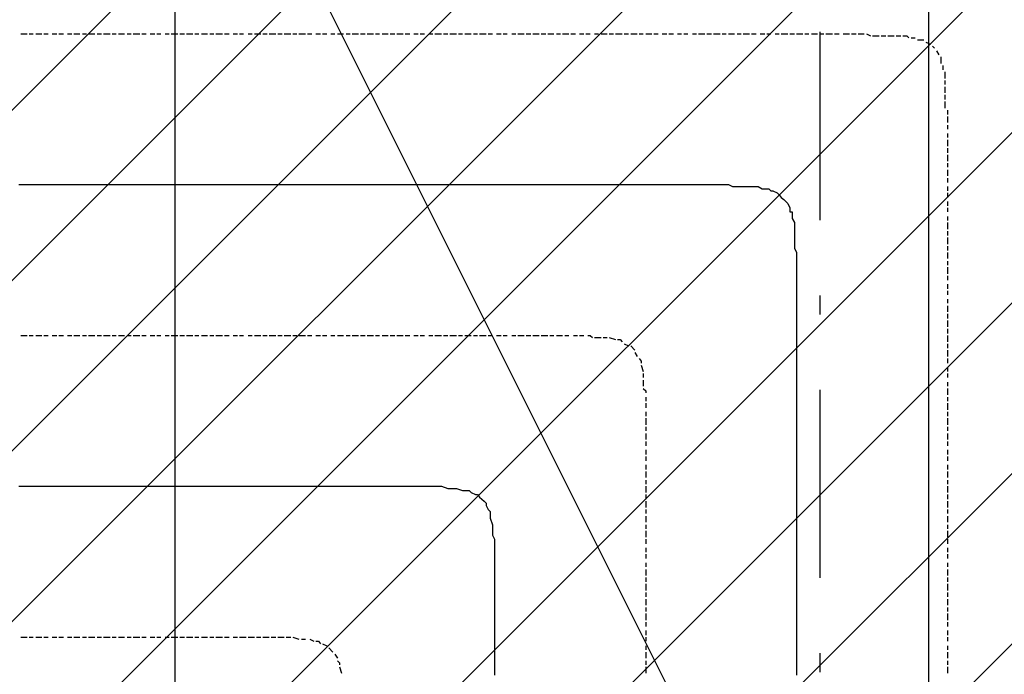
# Model space of a CAD drawing. Extents: x 997 to 109698, y 921 to 94021.
# Tile 227 of 256: x 33099 to 35060, y 19987 to 21291. Entities that reach past the tile are written whole.
import ezdxf

# ---------------------------------------------------------------- set-up
doc = ezdxf.new("R2010")
doc.units = 0
doc.header["$MEASUREMENT"] = 0
for name, color, linetype in [('12', 7, 'CONTINUOUS'), ('28', 7, 'CONTINUOUS'), ('39', 7, 'CONTINUOUS')]:
    doc.layers.add(name, color=color, linetype=linetype)

msp = doc.modelspace()

# ---------------------------------------------------------------- linework, layer by layer
at = {"layer": '12', "color": 5}
for p, q in [((33100.601607, 21262.953237), (33113.601607, 21262.953237)), ((33117.601607, 21262.953237), (33125.601607, 21262.953237)), ((33130.601607, 21262.953237), (33142.601607, 21262.953237)), ((33146.601607, 21262.953237), (33155.601607, 21262.953237)), ((33163.601607, 21262.953237), (33172.601607, 21262.953237)), ((33176.601607, 21262.953237), (33185.601607, 21262.953237)), ((33193.601607, 21262.953237), (33202.601607, 21262.953237)), ((33206.601607, 21262.953237), (33218.601607, 21262.953237)), ((33223.601607, 21262.953237), (33231.601607, 21262.953237)), ((33235.601607, 21262.953237), (33248.601607, 21262.953237)), ((33252.601607, 21262.953237), (33261.601607, 21262.953237)), ((33265.601607, 21262.953237), (33278.601607, 21262.953237)), ((33282.601607, 21262.953237), (33290.601607, 21262.953237)), ((33295.601607, 21262.953237), (33307.601607, 21262.953237)), ((33312.601607, 21262.953237), (33320.601607, 21262.953237)), ((33324.601607, 21262.953237), (33337.601607, 21262.953237)), ((33341.601607, 21262.953237), (33350.601607, 21262.953237)), ((33358.601607, 21262.953237), (33367.601607, 21262.953237)), ((33371.601607, 21262.953237), (33379.601607, 21262.953237)), ((33388.601607, 21262.953237), (33396.601607, 21262.953237)), ((33400.601607, 21262.953237), (33413.601607, 21262.953237)), ((33417.601607, 21262.953237), (33426.601607, 21262.953237)), ((33430.601607, 21262.953237), (33443.601607, 21262.953237)), ((33447.601607, 21262.953237), (33455.601607, 21262.953237)), ((33460.601607, 21262.953237), (33472.601607, 21262.953237)), ((33477.601607, 21262.953237), (33485.601607, 21262.953237)), ((33489.601607, 21262.953237), (33502.601607, 21262.953237)), ((33506.601607, 21262.953237), (33515.601607, 21262.953237)), ((33523.601607, 21262.953237), (33532.601607, 21262.953237)), ((33536.601607, 21262.953237), (33544.601607, 21262.953237)), ((33553.601607, 21262.953237), (33561.601607, 21262.953237)), ((33566.601607, 21262.953237), (33578.601607, 21262.953237)), ((33582.601607, 21262.953237), (33591.601607, 21262.953237)), ((33595.601607, 21262.953237), (33608.601607, 21262.953237)), ((33612.601607, 21262.953237), (33621.601607, 21262.953237)), ((33625.601607, 21262.953237), (33638.601607, 21262.953237)), ((33642.601607, 21262.953237), (33650.601607, 21262.953237)), ((33654.601607, 21262.953237), (33667.601607, 21262.953237)), ((33671.601607, 21262.953237), (33680.601607, 21262.953237)), ((33688.601607, 21262.953237), (33697.601607, 21262.953237)), ((33701.601607, 21262.953237), (33710.601607, 21262.953237)), ((33718.601607, 21262.953237), (33726.601607, 21262.953237)), ((33731.601607, 21262.953237), (33743.601607, 21262.953237)), ((33748.601607, 21262.953237), (33756.601607, 21262.953237)), ((33760.601607, 21262.953237), (33773.601607, 21262.953237)), ((33777.601607, 21262.953237), (33786.601607, 21262.953237)), ((33790.601607, 21262.953237), (33803.601607, 21262.953237)), ((33807.601607, 21262.953237), (33815.601607, 21262.953237)), ((33820.601607, 21262.953237), (33832.601607, 21262.953237)), ((33836.601607, 21262.953237), (33845.601607, 21262.953237)), ((33849.601607, 21262.953237), (33862.601607, 21262.953237)), ((33866.601607, 21262.953237), (33875.601607, 21262.953237)), ((33883.601607, 21262.953237), (33892.601607, 21262.953237)), ((33896.601607, 21262.953237), (33904.601607, 21262.953237)), ((33913.601607, 21262.953237), (33921.601607, 21262.953237)), ((33925.601607, 21262.953237), (33938.601607, 21262.953237)), ((33942.601607, 21262.953237), (33951.601607, 21262.953237)), ((33955.601607, 21262.953237), (33968.601607, 21262.953237)), ((33972.601607, 21262.953237), (33980.601607, 21262.953237)), ((33985.601607, 21262.953237), (33997.601607, 21262.953237)), ((34002.601607, 21262.953237), (34010.601607, 21262.953237)), ((34014.601607, 21262.953237), (34027.601607, 21262.953237)), ((34031.601607, 21262.953237), (34040.601607, 21262.953237)), ((34048.601607, 21262.953237), (34057.601607, 21262.953237)), ((34061.601607, 21262.953237), (34069.601607, 21262.953237)), ((34078.601607, 21262.953237), (34086.601607, 21262.953237)), ((34090.601607, 21262.953237), (34103.601607, 21262.953237)), ((34107.601607, 21262.953237), (34116.601607, 21262.953237)), ((34120.601607, 21262.953237), (34133.601607, 21262.953237)), ((34137.601607, 21262.953237), (34146.601607, 21262.953237)), ((34150.601607, 21262.953237), (34162.601607, 21262.953237)), ((34167.601607, 21262.953237), (34175.601607, 21262.953237)), ((34179.601607, 21262.953237), (34192.601607, 21262.953237)), ((34196.601607, 21262.953237), (34205.601607, 21262.953237)), ((34213.601607, 21262.953237), (34222.601607, 21262.953237)), ((34226.601607, 21262.953237), (34234.601607, 21262.953237)), ((34243.601607, 21262.953237), (34251.601607, 21262.953237)), ((34256.601607, 21262.953237), (34268.601607, 21262.953237)), ((34272.601607, 21262.953237), (34281.601607, 21262.953237)), ((34285.601607, 21262.953237), (34298.601607, 21262.953237)), ((34302.601607, 21262.953237), (34311.601607, 21262.953237)), ((34315.601607, 21262.953237), (34328.601607, 21262.953237)), ((34332.601607, 21262.953237), (34340.601607, 21262.953237)), ((34345.601607, 21262.953237), (34357.601607, 21262.953237)), ((34361.601607, 21262.953237), (34370.601607, 21262.953237)), ((34378.601607, 21262.953237), (34387.601607, 21262.953237)), ((34391.601607, 21262.953237), (34400.601607, 21262.953237)), ((34408.601607, 21262.953237), (34416.601607, 21262.953237)), ((34421.601607, 21262.953237), (34429.601607, 21262.953237)), ((34438.601607, 21262.953237), (34446.601607, 21262.953237)), ((34450.601607, 21262.953237), (34463.601607, 21262.953237)), ((34467.601607, 21262.953237), (34476.601607, 21262.953237)), ((34480.601607, 21262.953237), (34493.601607, 21262.953237)), ((34497.601607, 21262.953237), (34505.601607, 21262.953237)), ((34510.601607, 21262.953237), (34522.601607, 21262.953237)), ((34527.601607, 21262.953237), (34535.601607, 21262.953237)), ((34539.601607, 21262.953237), (34552.601607, 21262.953237)), ((34556.601607, 21262.953237), (34565.601607, 21262.953237)), ((34573.601607, 21262.953237), (34582.601607, 21262.953237)), ((34586.601607, 21262.953237), (34594.601607, 21262.953237)), ((34603.601607, 21262.953237), (34611.601607, 21262.953237)), ((34615.601607, 21262.953237), (34628.601607, 21262.953237)), ((34632.601607, 21262.953237), (34641.601607, 21262.953237)), ((34645.601607, 21262.953237), (34658.601607, 21262.953237)), ((34662.601607, 21262.953237), (34670.601607, 21262.953237)), ((34675.601607, 21262.953237), (34687.601607, 21262.953237)), ((34692.601607, 21262.953237), (34700.601607, 21262.953237)), ((34704.601607, 21262.953237), (34717.601607, 21262.953237)), ((34721.601607, 21262.953237), (34730.601607, 21262.953237)), ((34738.601607, 21262.953237), (34742.601607, 21262.953237)), ((34742.601607, 21262.953237), (34751.601607, 21262.953237)), ((34755.601607, 21262.953237), (34764.601607, 21262.953237)), ((34768.601607, 21262.953237), (34780.601607, 21262.953237)), ((34785.601607, 21262.953237), (34793.601607, 21258.953237)), ((34797.601607, 21258.953237), (34810.601607, 21258.953237)), ((34814.601607, 21258.953237), (34823.601607, 21258.953237)), ((34827.601607, 21258.953237), (34840.601607, 21258.953237)), ((34844.601607, 21258.953237), (34853.601607, 21258.953237)), ((34874.601607, 21254.953237), (34882.601607, 21254.953237)), ((34886.601607, 21250.953237), (34899.601607, 21250.953237)), ((34903.601607, 21245.953237), (34912.601607, 21241.953237)), ((34916.601607, 21237.953237), (34920.601607, 21233.953237)), ((34924.601607, 21228.953237), (34929.601607, 21220.953237)), ((34933.601607, 21216.953237), (34933.601607, 21203.953237)), ((34937.601607, 21199.953237), (34937.601607, 21190.953237)), ((34941.601607, 21186.953237), (34941.601607, 21173.953237)), ((34941.601607, 21169.953237), (34941.601607, 21161.953237)), ((34941.601607, 21156.953237), (34941.601607, 21144.953237)), ((34941.601607, 21140.953237), (34941.601607, 21131.953237)), ((34941.601607, 21127.953237), (34941.601607, 21114.953237)), ((34946.601607, 21110.953237), (34946.601607, 21101.953237)), ((34946.601607, 21097.953237), (34946.601607, 21085.953237)), ((34946.601607, 21080.953237), (34946.601607, 21072.953237)), ((34946.601607, 21063.953237), (34946.601607, 21059.953237)), ((34946.601607, 21059.953237), (34946.601607, 21055.953237)), ((34946.601607, 21051.953237), (34946.601607, 21038.953237)), ((34946.601607, 21034.953237), (34946.601607, 21025.953237)), ((34946.601607, 21021.953237), (34946.601607, 21008.953237)), ((34946.601607, 21004.953237), (34946.601607, 20996.953237)), ((34946.601607, 20991.953237), (34946.601607, 20979.953237)), ((34946.601607, 20974.953237), (34946.601607, 20966.953237)), ((34946.601607, 20958.953237), (34946.601607, 20949.953237)), ((34946.601607, 20945.953237), (34946.601607, 20936.953237)), ((34946.601607, 20928.953237), (34946.601607, 20919.953237)), ((34946.601607, 20915.953237), (34946.601607, 20907.953237)), ((34946.601607, 20898.953237), (34946.601607, 20890.953237)), ((34946.601607, 20886.953237), (34946.601607, 20873.953237)), ((34946.601607, 20869.953237), (34946.601607, 20860.953237)), ((34946.601607, 20856.953237), (34946.601607, 20843.953237)), ((34946.601607, 20839.953237), (34946.601607, 20830.953237)), ((34946.601607, 20826.953237), (34946.601607, 20814.953237)), ((34946.601607, 20809.953237), (34946.601607, 20801.953237)), ((34946.601607, 20797.953237), (34946.601607, 20784.953237)), ((34946.601607, 20780.953237), (34946.601607, 20771.953237)), ((34946.601607, 20763.953237), (34946.601607, 20754.953237)), ((34946.601607, 20750.953237), (34946.601607, 20742.953237)), ((34946.601607, 20733.953237), (34946.601607, 20725.953237)), ((34946.601607, 20720.953237), (34946.601607, 20708.953237)), ((34946.601607, 20704.953237), (34946.601607, 20695.953237)), ((34946.601607, 20691.953237), (34946.601607, 20678.953237)), ((34946.601607, 20674.953237), (34946.601607, 20665.953237)), ((33100.601607, 20661.953237), (33113.601607, 20661.953237)), ((33117.601607, 20661.953237), (33125.601607, 20661.953237)), ((33130.601607, 20661.953237), (33142.601607, 20661.953237)), ((33146.601607, 20661.953237), (33155.601607, 20661.953237)), ((33163.601607, 20661.953237), (33172.601607, 20661.953237)), ((33176.601607, 20661.953237), (33185.601607, 20661.953237)), ((33193.601607, 20661.953237), (33202.601607, 20661.953237)), ((33206.601607, 20661.953237), (33218.601607, 20661.953237)), ((33223.601607, 20661.953237), (33231.601607, 20661.953237)), ((33235.601607, 20661.953237), (33248.601607, 20661.953237)), ((33252.601607, 20661.953237), (33261.601607, 20661.953237)), ((33265.601607, 20661.953237), (33278.601607, 20661.953237)), ((33282.601607, 20661.953237), (33290.601607, 20661.953237)), ((33295.601607, 20661.953237), (33307.601607, 20661.953237)), ((33312.601607, 20661.953237), (33320.601607, 20661.953237)), ((33324.601607, 20661.953237), (33337.601607, 20661.953237)), ((33341.601607, 20661.953237), (33350.601607, 20661.953237)), ((33358.601607, 20661.953237), (33367.601607, 20661.953237)), ((33371.601607, 20661.953237), (33379.601607, 20661.953237)), ((33388.601607, 20661.953237), (33396.601607, 20661.953237)), ((33400.601607, 20661.953237), (33413.601607, 20661.953237)), ((33417.601607, 20661.953237), (33426.601607, 20661.953237)), ((33430.601607, 20661.953237), (33443.601607, 20661.953237)), ((33447.601607, 20661.953237), (33455.601607, 20661.953237)), ((33460.601607, 20661.953237), (33472.601607, 20661.953237)), ((33477.601607, 20661.953237), (33485.601607, 20661.953237)), ((33489.601607, 20661.953237), (33502.601607, 20661.953237)), ((33506.601607, 20661.953237), (33515.601607, 20661.953237)), ((33523.601607, 20661.953237), (33532.601607, 20661.953237)), ((33536.601607, 20661.953237), (33544.601607, 20661.953237)), ((33553.601607, 20661.953237), (33561.601607, 20661.953237)), ((33566.601607, 20661.953237), (33578.601607, 20661.953237)), ((33582.601607, 20661.953237), (33591.601607, 20661.953237)), ((33595.601607, 20661.953237), (33608.601607, 20661.953237)), ((33612.601607, 20661.953237), (33621.601607, 20661.953237)), ((33625.601607, 20661.953237), (33638.601607, 20661.953237)), ((33642.601607, 20661.953237), (33650.601607, 20661.953237)), ((33654.601607, 20661.953237), (33667.601607, 20661.953237)), ((33671.601607, 20661.953237), (33680.601607, 20661.953237)), ((33688.601607, 20661.953237), (33697.601607, 20661.953237)), ((33701.601607, 20661.953237), (33710.601607, 20661.953237)), ((33718.601607, 20661.953237), (33726.601607, 20661.953237)), ((33731.601607, 20661.953237), (33743.601607, 20661.953237)), ((33748.601607, 20661.953237), (33756.601607, 20661.953237)), ((33760.601607, 20661.953237), (33773.601607, 20661.953237)), ((33777.601607, 20661.953237), (33786.601607, 20661.953237)), ((33790.601607, 20661.953237), (33803.601607, 20661.953237)), ((33807.601607, 20661.953237), (33815.601607, 20661.953237)), ((33820.601607, 20661.953237), (33832.601607, 20661.953237)), ((33836.601607, 20661.953237), (33845.601607, 20661.953237)), ((33849.601607, 20661.953237), (33862.601607, 20661.953237)), ((33866.601607, 20661.953237), (33875.601607, 20661.953237)), ((33883.601607, 20661.953237), (33892.601607, 20661.953237)), ((33896.601607, 20661.953237), (33904.601607, 20661.953237)), ((33913.601607, 20661.953237), (33921.601607, 20661.953237)), ((33925.601607, 20661.953237), (33938.601607, 20661.953237)), ((33942.601607, 20661.953237), (33951.601607, 20661.953237)), ((33955.601607, 20661.953237), (33968.601607, 20661.953237)), ((33972.601607, 20661.953237), (33980.601607, 20661.953237)), ((33985.601607, 20661.953237), (33997.601607, 20661.953237)), ((34002.601607, 20661.953237), (34010.601607, 20661.953237)), ((34014.601607, 20661.953237), (34027.601607, 20661.953237)), ((34031.601607, 20661.953237), (34040.601607, 20661.953237)), ((34048.601607, 20661.953237), (34057.601607, 20661.953237)), ((34061.601607, 20661.953237), (34069.601607, 20661.953237)), ((34078.601607, 20661.953237), (34086.601607, 20661.953237)), ((34090.601607, 20661.953237), (34103.601607, 20661.953237)), ((34107.601607, 20661.953237), (34116.601607, 20661.953237)), ((34120.601607, 20661.953237), (34133.601607, 20661.953237)), ((34137.601607, 20661.953237), (34146.601607, 20661.953237)), ((34146.601607, 20661.953237), (34150.601607, 20661.953237)), ((34154.601607, 20661.953237), (34162.601607, 20661.953237)), ((34167.601607, 20661.953237), (34179.601607, 20661.953237)), ((34184.601607, 20661.953237), (34192.601607, 20661.953237)), ((34201.601607, 20661.953237), (34209.601607, 20661.953237)), ((34213.601607, 20661.953237), (34222.601607, 20661.953237)), ((34243.601607, 20657.953237), (34256.601607, 20657.953237)), ((34260.601607, 20657.953237), (34268.601607, 20657.953237)), ((34272.601607, 20657.953237), (34285.601607, 20653.953237)), ((34946.601607, 20661.953237), (34946.601607, 20648.953237)), ((34302.601607, 20644.953237), (34311.601607, 20640.953237)), ((34315.601607, 20640.953237), (34323.601607, 20632.953237)), ((34946.601607, 20644.953237), (34946.601607, 20636.953237)), ((34946.601607, 20632.953237), (34946.601607, 20619.953237)), ((34323.601607, 20627.953237), (34328.601607, 20619.953237)), ((34946.601607, 20615.953237), (34946.601607, 20606.953237)), ((34336.601607, 20602.953237), (34340.601607, 20589.953237)), ((34946.601607, 20598.953237), (34946.601607, 20589.953237)), ((34340.601607, 20585.953237), (34340.601607, 20577.953237)), ((34946.601607, 20585.953237), (34946.601607, 20577.953237)), ((34340.601607, 20572.953237), (34340.601607, 20560.953237)), ((34946.601607, 20568.953237), (34946.601607, 20560.953237)), ((34946.601607, 20555.953237), (34946.601607, 20543.953237)), ((34345.601607, 20538.953237), (34345.601607, 20530.953237)), ((34946.601607, 20538.953237), (34946.601607, 20530.953237)), ((34345.601607, 20526.953237), (34345.601607, 20517.953237)), ((34946.601607, 20526.953237), (34946.601607, 20513.953237)), ((34345.601607, 20509.953237), (34345.601607, 20500.953237)), ((34345.601607, 20496.953237), (34345.601607, 20483.953237)), ((34946.601607, 20509.953237), (34946.601607, 20500.953237)), ((34946.601607, 20496.953237), (34946.601607, 20483.953237)), ((34345.601607, 20479.953237), (34345.601607, 20471.953237)), ((34946.601607, 20479.953237), (34946.601607, 20471.953237)), ((34345.601607, 20466.953237), (34345.601607, 20462.953237)), ((34345.601607, 20462.953237), (34345.601607, 20454.953237)), ((34946.601607, 20466.953237), (34946.601607, 20454.953237)), ((34345.601607, 20450.953237), (34345.601607, 20441.953237)), ((34946.601607, 20450.953237), (34946.601607, 20441.953237)), ((34345.601607, 20433.953237), (34345.601607, 20424.953237)), ((34345.601607, 20420.953237), (34345.601607, 20411.953237)), ((34946.601607, 20433.953237), (34946.601607, 20424.953237)), ((34946.601607, 20420.953237), (34946.601607, 20411.953237)), ((34345.601607, 20403.953237), (34345.601607, 20394.953237)), ((34946.601607, 20403.953237), (34946.601607, 20394.953237)), ((34345.601607, 20390.953237), (34345.601607, 20378.953237)), ((34946.601607, 20390.953237), (34946.601607, 20378.953237)), ((34345.601607, 20373.953237), (34345.601607, 20365.953237)), ((34345.601607, 20361.953237), (34345.601607, 20348.953237)), ((34946.601607, 20373.953237), (34946.601607, 20365.953237)), ((34946.601607, 20361.953237), (34946.601607, 20348.953237)), ((34345.601607, 20344.953237), (34345.601607, 20335.953237)), ((34946.601607, 20344.953237), (34946.601607, 20335.953237)), ((34345.601607, 20331.953237), (34345.601607, 20318.953237)), ((34946.601607, 20331.953237), (34946.601607, 20318.953237)), ((34345.601607, 20314.953237), (34345.601607, 20306.953237)), ((34345.601607, 20301.953237), (34345.601607, 20289.953237)), ((34946.601607, 20314.953237), (34946.601607, 20306.953237)), ((34946.601607, 20301.953237), (34946.601607, 20289.953237)), ((34345.601607, 20284.953237), (34345.601607, 20276.953237)), ((34946.601607, 20284.953237), (34946.601607, 20276.953237)), ((34345.601607, 20272.953237), (34345.601607, 20259.953237)), ((34946.601607, 20272.953237), (34946.601607, 20259.953237)), ((34345.601607, 20255.953237), (34345.601607, 20246.953237)), ((34946.601607, 20255.953237), (34946.601607, 20246.953237)), ((34345.601607, 20238.953237), (34345.601607, 20229.953237)), ((34345.601607, 20225.953237), (34345.601607, 20217.953237)), ((34946.601607, 20238.953237), (34946.601607, 20229.953237)), ((34946.601607, 20225.953237), (34946.601607, 20217.953237)), ((34345.601607, 20208.953237), (34345.601607, 20200.953237)), ((34946.601607, 20208.953237), (34946.601607, 20200.953237)), ((34345.601607, 20195.953237), (34345.601607, 20183.953237)), ((34946.601607, 20195.953237), (34946.601607, 20183.953237)), ((34345.601607, 20179.953237), (34345.601607, 20170.953237)), ((34345.601607, 20166.953237), (34345.601607, 20153.953237)), ((34946.601607, 20179.953237), (34946.601607, 20170.953237)), ((34946.601607, 20166.953237), (34946.601607, 20153.953237)), ((34345.601607, 20149.953237), (34345.601607, 20140.953237)), ((34946.601607, 20149.953237), (34946.601607, 20140.953237)), ((34345.601607, 20136.953237), (34345.601607, 20124.953237)), ((34946.601607, 20136.953237), (34946.601607, 20124.953237)), ((34345.601607, 20119.953237), (34345.601607, 20111.953237)), ((34345.601607, 20107.953237), (34345.601607, 20094.953237)), ((34946.601607, 20119.953237), (34946.601607, 20111.953237)), ((34946.601607, 20107.953237), (34946.601607, 20094.953237)), ((34345.601607, 20090.953237), (34345.601607, 20081.953237)), ((34946.601607, 20090.953237), (34946.601607, 20081.953237)), ((34345.601607, 20073.953237), (34345.601607, 20064.953237)), ((34946.601607, 20073.953237), (34946.601607, 20064.953237)), ((33100.601607, 20060.953237), (33113.601607, 20060.953237)), ((33117.601607, 20060.953237), (33125.601607, 20060.953237)), ((33130.601607, 20060.953237), (33142.601607, 20060.953237)), ((33146.601607, 20060.953237), (33155.601607, 20060.953237)), ((33163.601607, 20060.953237), (33172.601607, 20060.953237)), ((33176.601607, 20060.953237), (33185.601607, 20060.953237)), ((33193.601607, 20060.953237), (33202.601607, 20060.953237)), ((33206.601607, 20060.953237), (33218.601607, 20060.953237)), ((33223.601607, 20060.953237), (33231.601607, 20060.953237)), ((33235.601607, 20060.953237), (33248.601607, 20060.953237)), ((33252.601607, 20060.953237), (33261.601607, 20060.953237)), ((33265.601607, 20060.953237), (33278.601607, 20060.953237)), ((33282.601607, 20060.953237), (33290.601607, 20060.953237)), ((33295.601607, 20060.953237), (33307.601607, 20060.953237)), ((33312.601607, 20060.953237), (33320.601607, 20060.953237)), ((33324.601607, 20060.953237), (33337.601607, 20060.953237)), ((33341.601607, 20060.953237), (33350.601607, 20060.953237)), ((33358.601607, 20060.953237), (33367.601607, 20060.953237)), ((33371.601607, 20060.953237), (33379.601607, 20060.953237)), ((33388.601607, 20060.953237), (33396.601607, 20060.953237)), ((33400.601607, 20060.953237), (33413.601607, 20060.953237)), ((33417.601607, 20060.953237), (33426.601607, 20060.953237)), ((33430.601607, 20060.953237), (33443.601607, 20060.953237)), ((33447.601607, 20060.953237), (33455.601607, 20060.953237)), ((33460.601607, 20060.953237), (33472.601607, 20060.953237)), ((33477.601607, 20060.953237), (33485.601607, 20060.953237)), ((33489.601607, 20060.953237), (33502.601607, 20060.953237)), ((33506.601607, 20060.953237), (33515.601607, 20060.953237)), ((33523.601607, 20060.953237), (33532.601607, 20060.953237)), ((33536.601607, 20060.953237), (33544.601607, 20060.953237)), ((33544.601607, 20060.953237), (33549.601607, 20060.953237)), ((33553.601607, 20060.953237), (33566.601607, 20060.953237)), ((33570.601607, 20060.953237), (33578.601607, 20060.953237)), ((33582.601607, 20060.953237), (33595.601607, 20060.953237)), ((33599.601607, 20060.953237), (33608.601607, 20060.953237)), ((33612.601607, 20060.953237), (33625.601607, 20060.953237)), ((33629.601607, 20060.953237), (33638.601607, 20060.953237)), ((33642.601607, 20060.953237), (33654.601607, 20056.953237)), ((33659.601607, 20056.953237), (33667.601607, 20056.953237)), ((33676.601607, 20056.953237), (33684.601607, 20052.953237)), ((33701.601607, 20047.953237), (33710.601607, 20043.953237)), ((34345.601607, 20060.953237), (34345.601607, 20052.953237)), ((34345.601607, 20043.953237), (34345.601607, 20035.953237)), ((34946.601607, 20060.953237), (34946.601607, 20052.953237)), ((34946.601607, 20043.953237), (34946.601607, 20035.953237)), ((33714.601607, 20039.953237), (33722.601607, 20030.953237)), ((33726.601607, 20026.953237), (33731.601607, 20018.953237)), ((34345.601607, 20030.953237), (34345.601607, 20018.953237)), ((34946.601607, 20030.953237), (34946.601607, 20018.953237)), ((34345.601607, 20013.953237), (34345.601607, 20005.953237)), ((34946.601607, 20013.953237), (34946.601607, 20005.953237)), ((33735.601607, 20001.953237), (33739.601607, 19988.953237)), ((34345.601607, 20001.953237), (34345.601607, 19988.953237)), ((34946.601607, 20001.953237), (34946.601607, 19988.953237))]:
    msp.add_line(p, q, dxfattribs=at)
at = {"layer": '12', "color": 1}
for p, q in [((33096.601607, 20962.953237), (33104.601607, 20962.953237)), ((33104.601607, 20962.953237), (33113.601607, 20962.953237)), ((33113.601607, 20962.953237), (33125.601607, 20962.953237)), ((33125.601607, 20962.953237), (33134.601607, 20962.953237)), ((33134.601607, 20962.953237), (33142.601607, 20962.953237)), ((33142.601607, 20962.953237), (33155.601607, 20962.953237)), ((33155.601607, 20962.953237), (33163.601607, 20962.953237)), ((33163.601607, 20962.953237), (33172.601607, 20962.953237)), ((33172.601607, 20962.953237), (33185.601607, 20962.953237)), ((33185.601607, 20962.953237), (33193.601607, 20962.953237)), ((33193.601607, 20962.953237), (33206.601607, 20962.953237)), ((33206.601607, 20962.953237), (33214.601607, 20962.953237)), ((33214.601607, 20962.953237), (33223.601607, 20962.953237)), ((33223.601607, 20962.953237), (33235.601607, 20962.953237)), ((33235.601607, 20962.953237), (33244.601607, 20962.953237)), ((33244.601607, 20962.953237), (33252.601607, 20962.953237)), ((33252.601607, 20962.953237), (33265.601607, 20962.953237)), ((33265.601607, 20962.953237), (33273.601607, 20962.953237)), ((33273.601607, 20962.953237), (33282.601607, 20962.953237)), ((33282.601607, 20962.953237), (33295.601607, 20962.953237)), ((33295.601607, 20962.953237), (33303.601607, 20962.953237)), ((33303.601607, 20962.953237), (33316.601607, 20962.953237)), ((33316.601607, 20962.953237), (33324.601607, 20962.953237)), ((33324.601607, 20962.953237), (33333.601607, 20962.953237)), ((33333.601607, 20962.953237), (33345.601607, 20962.953237)), ((33345.601607, 20962.953237), (33354.601607, 20962.953237)), ((33354.601607, 20962.953237), (33362.601607, 20962.953237)), ((33362.601607, 20962.953237), (33375.601607, 20962.953237)), ((33375.601607, 20962.953237), (33384.601607, 20962.953237)), ((33384.601607, 20962.953237), (33392.601607, 20962.953237)), ((33392.601607, 20962.953237), (33405.601607, 20962.953237)), ((33405.601607, 20962.953237), (33413.601607, 20962.953237)), ((33413.601607, 20962.953237), (33426.601607, 20962.953237)), ((33426.601607, 20962.953237), (33434.601607, 20962.953237)), ((33434.601607, 20962.953237), (33443.601607, 20962.953237)), ((33443.601607, 20962.953237), (33455.601607, 20962.953237)), ((33455.601607, 20962.953237), (33464.601607, 20962.953237)), ((33464.601607, 20962.953237), (33472.601607, 20962.953237)), ((33472.601607, 20962.953237), (33485.601607, 20962.953237)), ((33485.601607, 20962.953237), (33494.601607, 20962.953237)), ((33494.601607, 20962.953237), (33502.601607, 20962.953237)), ((33502.601607, 20962.953237), (33515.601607, 20962.953237)), ((33515.601607, 20962.953237), (33523.601607, 20962.953237)), ((33523.601607, 20962.953237), (33532.601607, 20962.953237)), ((33532.601607, 20962.953237), (33544.601607, 20962.953237)), ((33544.601607, 20962.953237), (33553.601607, 20962.953237)), ((33553.601607, 20962.953237), (33566.601607, 20962.953237)), ((33566.601607, 20962.953237), (33574.601607, 20962.953237)), ((33574.601607, 20962.953237), (33582.601607, 20962.953237)), ((33582.601607, 20962.953237), (33595.601607, 20962.953237)), ((33595.601607, 20962.953237), (33604.601607, 20962.953237)), ((33604.601607, 20962.953237), (33612.601607, 20962.953237)), ((33612.601607, 20962.953237), (33625.601607, 20962.953237)), ((33625.601607, 20962.953237), (33633.601607, 20962.953237)), ((33633.601607, 20962.953237), (33642.601607, 20962.953237)), ((33642.601607, 20962.953237), (33654.601607, 20962.953237)), ((33654.601607, 20962.953237), (33663.601607, 20962.953237)), ((33663.601607, 20962.953237), (33676.601607, 20962.953237)), ((33676.601607, 20962.953237), (33684.601607, 20962.953237)), ((33684.601607, 20962.953237), (33693.601607, 20962.953237)), ((33693.601607, 20962.953237), (33705.601607, 20962.953237)), ((33705.601607, 20962.953237), (33714.601607, 20962.953237)), ((33714.601607, 20962.953237), (33722.601607, 20962.953237)), ((33722.601607, 20962.953237), (33735.601607, 20962.953237)), ((33735.601607, 20962.953237), (33743.601607, 20962.953237)), ((33743.601607, 20962.953237), (33752.601607, 20962.953237)), ((33752.601607, 20962.953237), (33764.601607, 20962.953237)), ((33764.601607, 20962.953237), (33773.601607, 20962.953237)), ((33773.601607, 20962.953237), (33786.601607, 20962.953237)), ((33786.601607, 20962.953237), (33794.601607, 20962.953237)), ((33794.601607, 20962.953237), (33803.601607, 20962.953237)), ((33803.601607, 20962.953237), (33815.601607, 20962.953237)), ((33815.601607, 20962.953237), (33824.601607, 20962.953237)), ((33824.601607, 20962.953237), (33832.601607, 20962.953237)), ((33832.601607, 20962.953237), (33845.601607, 20962.953237)), ((33845.601607, 20962.953237), (33853.601607, 20962.953237)), ((33853.601607, 20962.953237), (33862.601607, 20962.953237)), ((33862.601607, 20962.953237), (33875.601607, 20962.953237)), ((33875.601607, 20962.953237), (33883.601607, 20962.953237)), ((33883.601607, 20962.953237), (33896.601607, 20962.953237)), ((33896.601607, 20962.953237), (33904.601607, 20962.953237)), ((33904.601607, 20962.953237), (33913.601607, 20962.953237)), ((33913.601607, 20962.953237), (33925.601607, 20962.953237)), ((33925.601607, 20962.953237), (33934.601607, 20962.953237)), ((33934.601607, 20962.953237), (33942.601607, 20962.953237)), ((33942.601607, 20962.953237), (33955.601607, 20962.953237)), ((33955.601607, 20962.953237), (33963.601607, 20962.953237)), ((33963.601607, 20962.953237), (33972.601607, 20962.953237)), ((33972.601607, 20962.953237), (33985.601607, 20962.953237)), ((33985.601607, 20962.953237), (33993.601607, 20962.953237)), ((33993.601607, 20962.953237), (34006.601607, 20962.953237)), ((34006.601607, 20962.953237), (34014.601607, 20962.953237)), ((34014.601607, 20962.953237), (34023.601607, 20962.953237)), ((34023.601607, 20962.953237), (34035.601607, 20962.953237)), ((34035.601607, 20962.953237), (34044.601607, 20962.953237)), ((34044.601607, 20962.953237), (34052.601607, 20962.953237)), ((34052.601607, 20962.953237), (34065.601607, 20962.953237)), ((34065.601607, 20962.953237), (34074.601607, 20962.953237)), ((34074.601607, 20962.953237), (34082.601607, 20962.953237)), ((34082.601607, 20962.953237), (34095.601607, 20962.953237)), ((34095.601607, 20962.953237), (34103.601607, 20962.953237)), ((34103.601607, 20962.953237), (34112.601607, 20962.953237)), ((34112.601607, 20962.953237), (34124.601607, 20962.953237)), ((34124.601607, 20962.953237), (34133.601607, 20962.953237)), ((34133.601607, 20962.953237), (34146.601607, 20962.953237)), ((34146.601607, 20962.953237), (34154.601607, 20962.953237)), ((34154.601607, 20962.953237), (34162.601607, 20962.953237)), ((34162.601607, 20962.953237), (34175.601607, 20962.953237)), ((34175.601607, 20962.953237), (34184.601607, 20962.953237)), ((34184.601607, 20962.953237), (34192.601607, 20962.953237)), ((34192.601607, 20962.953237), (34205.601607, 20962.953237)), ((34205.601607, 20962.953237), (34213.601607, 20962.953237)), ((34213.601607, 20962.953237), (34222.601607, 20962.953237)), ((34222.601607, 20962.953237), (34234.601607, 20962.953237)), ((34234.601607, 20962.953237), (34243.601607, 20962.953237)), ((34243.601607, 20962.953237), (34256.601607, 20962.953237)), ((34256.601607, 20962.953237), (34264.601607, 20962.953237)), ((34264.601607, 20962.953237), (34272.601607, 20962.953237)), ((34272.601607, 20962.953237), (34285.601607, 20962.953237)), ((34285.601607, 20962.953237), (34294.601607, 20962.953237)), ((34294.601607, 20962.953237), (34302.601607, 20962.953237)), ((34302.601607, 20962.953237), (34315.601607, 20962.953237)), ((34315.601607, 20962.953237), (34323.601607, 20962.953237)), ((34323.601607, 20962.953237), (34332.601607, 20962.953237)), ((34332.601607, 20962.953237), (34345.601607, 20962.953237)), ((34345.601607, 20962.953237), (34353.601607, 20962.953237)), ((34353.601607, 20962.953237), (34366.601607, 20962.953237)), ((34366.601607, 20962.953237), (34374.601607, 20962.953237)), ((34374.601607, 20962.953237), (34383.601607, 20962.953237)), ((34383.601607, 20962.953237), (34395.601607, 20962.953237)), ((34395.601607, 20962.953237), (34404.601607, 20962.953237)), ((34404.601607, 20962.953237), (34412.601607, 20962.953237)), ((34412.601607, 20962.953237), (34425.601607, 20962.953237)), ((34425.601607, 20962.953237), (34433.601607, 20962.953237)), ((34433.601607, 20962.953237), (34442.601607, 20962.953237)), ((34442.601607, 20962.953237), (34450.601607, 20962.953237)), ((34450.601607, 20962.953237), (34459.601607, 20962.953237)), ((34459.601607, 20962.953237), (34467.601607, 20962.953237)), ((34467.601607, 20962.953237), (34480.601607, 20962.953237)), ((34480.601607, 20962.953237), (34488.601607, 20962.953237)), ((34488.601607, 20962.953237), (34497.601607, 20962.953237)), ((34497.601607, 20962.953237), (34510.601607, 20962.953237)), ((34510.601607, 20962.953237), (34518.601607, 20958.953237)), ((34518.601607, 20958.953237), (34531.601607, 20958.953237)), ((34531.601607, 20958.953237), (34539.601607, 20958.953237)), ((34539.601607, 20958.953237), (34548.601607, 20958.953237)), ((34548.601607, 20958.953237), (34560.601607, 20958.953237)), ((34560.601607, 20958.953237), (34569.601607, 20958.953237)), ((34569.601607, 20958.953237), (34577.601607, 20953.953237)), ((34577.601607, 20953.953237), (34590.601607, 20953.953237)), ((34598.601607, 20949.953237), (34607.601607, 20945.953237)), ((34615.601607, 20936.953237), (34620.601607, 20932.953237)), ((34628.601607, 20924.953237), (34632.601607, 20915.953237)), ((34637.601607, 20907.953237), (34637.601607, 20894.953237)), ((34637.601607, 20894.953237), (34641.601607, 20886.953237)), ((34641.601607, 20886.953237), (34641.601607, 20877.953237)), ((34641.601607, 20877.953237), (34641.601607, 20864.953237)), ((34641.601607, 20864.953237), (34641.601607, 20856.953237)), ((34641.601607, 20856.953237), (34641.601607, 20847.953237)), ((34641.601607, 20847.953237), (34641.601607, 20835.953237)), ((34641.601607, 20835.953237), (34645.601607, 20826.953237)), ((34645.601607, 20826.953237), (34645.601607, 20814.953237)), ((34645.601607, 20814.953237), (34645.601607, 20805.953237)), ((34645.601607, 20805.953237), (34645.601607, 20797.953237)), ((34645.601607, 20797.953237), (34645.601607, 20784.953237)), ((34645.601607, 20784.953237), (34645.601607, 20776.953237)), ((34645.601607, 20776.953237), (34645.601607, 20767.953237)), ((34645.601607, 20767.953237), (34645.601607, 20759.953237)), ((34645.601607, 20759.953237), (34645.601607, 20754.953237)), ((34645.601607, 20754.953237), (34645.601607, 20746.953237)), ((34645.601607, 20746.953237), (34645.601607, 20733.953237)), ((34645.601607, 20733.953237), (34645.601607, 20725.953237)), ((34645.601607, 20725.953237), (34645.601607, 20716.953237)), ((34645.601607, 20716.953237), (34645.601607, 20704.953237)), ((34645.601607, 20704.953237), (34645.601607, 20695.953237)), ((34645.601607, 20695.953237), (34645.601607, 20687.953237)), ((34645.601607, 20687.953237), (34645.601607, 20674.953237)), ((34645.601607, 20674.953237), (34645.601607, 20665.953237)), ((34645.601607, 20665.953237), (34645.601607, 20653.953237)), ((34645.601607, 20653.953237), (34645.601607, 20644.953237)), ((34645.601607, 20644.953237), (34645.601607, 20636.953237)), ((34645.601607, 20636.953237), (34645.601607, 20623.953237)), ((34645.601607, 20623.953237), (34645.601607, 20615.953237)), ((34645.601607, 20615.953237), (34645.601607, 20606.953237)), ((34645.601607, 20606.953237), (34645.601607, 20593.953237)), ((34645.601607, 20593.953237), (34645.601607, 20585.953237)), ((34645.601607, 20585.953237), (34645.601607, 20577.953237)), ((34645.601607, 20577.953237), (34645.601607, 20564.953237)), ((34645.601607, 20564.953237), (34645.601607, 20555.953237)), ((34645.601607, 20555.953237), (34645.601607, 20543.953237)), ((34645.601607, 20543.953237), (34645.601607, 20534.953237)), ((34645.601607, 20534.953237), (34645.601607, 20526.953237)), ((34645.601607, 20526.953237), (34645.601607, 20513.953237)), ((34645.601607, 20513.953237), (34645.601607, 20505.953237)), ((34645.601607, 20505.953237), (34645.601607, 20496.953237)), ((34645.601607, 20496.953237), (34645.601607, 20483.953237)), ((34645.601607, 20483.953237), (34645.601607, 20475.953237)), ((34645.601607, 20475.953237), (34645.601607, 20466.953237)), ((34645.601607, 20466.953237), (34645.601607, 20454.953237)), ((34645.601607, 20454.953237), (34645.601607, 20445.953237)), ((34645.601607, 20445.953237), (34645.601607, 20433.953237)), ((34645.601607, 20433.953237), (34645.601607, 20424.953237)), ((34645.601607, 20424.953237), (34645.601607, 20416.953237)), ((34645.601607, 20416.953237), (34645.601607, 20403.953237)), ((34645.601607, 20403.953237), (34645.601607, 20394.953237)), ((34645.601607, 20394.953237), (34645.601607, 20386.953237)), ((34645.601607, 20386.953237), (34645.601607, 20373.953237)), ((33096.601607, 20361.953237), (33104.601607, 20361.953237)), ((33104.601607, 20361.953237), (33113.601607, 20361.953237)), ((33113.601607, 20361.953237), (33125.601607, 20361.953237)), ((33125.601607, 20361.953237), (33134.601607, 20361.953237)), ((33134.601607, 20361.953237), (33142.601607, 20361.953237)), ((33142.601607, 20361.953237), (33155.601607, 20361.953237)), ((33155.601607, 20361.953237), (33163.601607, 20361.953237)), ((33163.601607, 20361.953237), (33172.601607, 20361.953237)), ((33172.601607, 20361.953237), (33185.601607, 20361.953237)), ((33185.601607, 20361.953237), (33193.601607, 20361.953237)), ((33193.601607, 20361.953237), (33206.601607, 20361.953237)), ((33206.601607, 20361.953237), (33214.601607, 20361.953237)), ((33214.601607, 20361.953237), (33223.601607, 20361.953237)), ((33223.601607, 20361.953237), (33235.601607, 20361.953237)), ((33235.601607, 20361.953237), (33244.601607, 20361.953237)), ((33244.601607, 20361.953237), (33252.601607, 20361.953237)), ((33252.601607, 20361.953237), (33265.601607, 20361.953237)), ((33265.601607, 20361.953237), (33273.601607, 20361.953237)), ((33273.601607, 20361.953237), (33282.601607, 20361.953237)), ((33282.601607, 20361.953237), (33295.601607, 20361.953237)), ((33295.601607, 20361.953237), (33303.601607, 20361.953237)), ((33303.601607, 20361.953237), (33316.601607, 20361.953237)), ((33316.601607, 20361.953237), (33324.601607, 20361.953237)), ((33324.601607, 20361.953237), (33333.601607, 20361.953237)), ((33333.601607, 20361.953237), (33345.601607, 20361.953237)), ((33345.601607, 20361.953237), (33354.601607, 20361.953237)), ((33354.601607, 20361.953237), (33362.601607, 20361.953237)), ((33362.601607, 20361.953237), (33375.601607, 20361.953237)), ((33375.601607, 20361.953237), (33384.601607, 20361.953237)), ((33384.601607, 20361.953237), (33392.601607, 20361.953237)), ((33392.601607, 20361.953237), (33405.601607, 20361.953237)), ((33405.601607, 20361.953237), (33413.601607, 20361.953237)), ((33413.601607, 20361.953237), (33426.601607, 20361.953237)), ((33426.601607, 20361.953237), (33434.601607, 20361.953237)), ((33434.601607, 20361.953237), (33443.601607, 20361.953237)), ((33443.601607, 20361.953237), (33455.601607, 20361.953237)), ((33455.601607, 20361.953237), (33464.601607, 20361.953237)), ((33464.601607, 20361.953237), (33472.601607, 20361.953237)), ((33472.601607, 20361.953237), (33485.601607, 20361.953237)), ((33485.601607, 20361.953237), (33494.601607, 20361.953237)), ((33494.601607, 20361.953237), (33502.601607, 20361.953237)), ((33502.601607, 20361.953237), (33515.601607, 20361.953237)), ((33515.601607, 20361.953237), (33523.601607, 20361.953237)), ((33523.601607, 20361.953237), (33532.601607, 20361.953237)), ((33532.601607, 20361.953237), (33544.601607, 20361.953237)), ((33544.601607, 20361.953237), (33553.601607, 20361.953237)), ((33553.601607, 20361.953237), (33566.601607, 20361.953237)), ((33566.601607, 20361.953237), (33574.601607, 20361.953237)), ((33574.601607, 20361.953237), (33582.601607, 20361.953237)), ((33582.601607, 20361.953237), (33595.601607, 20361.953237)), ((33595.601607, 20361.953237), (33604.601607, 20361.953237)), ((33604.601607, 20361.953237), (33612.601607, 20361.953237)), ((33612.601607, 20361.953237), (33625.601607, 20361.953237)), ((33625.601607, 20361.953237), (33633.601607, 20361.953237)), ((33633.601607, 20361.953237), (33642.601607, 20361.953237)), ((33642.601607, 20361.953237), (33654.601607, 20361.953237)), ((33654.601607, 20361.953237), (33663.601607, 20361.953237)), ((33663.601607, 20361.953237), (33676.601607, 20361.953237)), ((33676.601607, 20361.953237), (33684.601607, 20361.953237)), ((33684.601607, 20361.953237), (33693.601607, 20361.953237)), ((33693.601607, 20361.953237), (33705.601607, 20361.953237)), ((33705.601607, 20361.953237), (33714.601607, 20361.953237)), ((33714.601607, 20361.953237), (33722.601607, 20361.953237)), ((33722.601607, 20361.953237), (33735.601607, 20361.953237)), ((33735.601607, 20361.953237), (33743.601607, 20361.953237)), ((33743.601607, 20361.953237), (33752.601607, 20361.953237)), ((33752.601607, 20361.953237), (33764.601607, 20361.953237)), ((33764.601607, 20361.953237), (33773.601607, 20361.953237)), ((33773.601607, 20361.953237), (33786.601607, 20361.953237)), ((33786.601607, 20361.953237), (33794.601607, 20361.953237)), ((33794.601607, 20361.953237), (33803.601607, 20361.953237)), ((33803.601607, 20361.953237), (33815.601607, 20361.953237)), ((33815.601607, 20361.953237), (33824.601607, 20361.953237)), ((33824.601607, 20361.953237), (33832.601607, 20361.953237)), ((33832.601607, 20361.953237), (33845.601607, 20361.953237)), ((33845.601607, 20361.953237), (33849.601607, 20361.953237)), ((33849.601607, 20361.953237), (33858.601607, 20361.953237)), ((33858.601607, 20361.953237), (33870.601607, 20361.953237)), ((33870.601607, 20361.953237), (33879.601607, 20361.953237)), ((33879.601607, 20361.953237), (33887.601607, 20361.953237)), ((33887.601607, 20361.953237), (33900.601607, 20361.953237)), ((33900.601607, 20361.953237), (33908.601607, 20361.953237)), ((33908.601607, 20361.953237), (33917.601607, 20361.953237)), ((33917.601607, 20361.953237), (33930.601607, 20361.953237)), ((33930.601607, 20361.953237), (33938.601607, 20361.953237)), ((33938.601607, 20361.953237), (33951.601607, 20356.953237)), ((34645.601607, 20373.953237), (34645.601607, 20365.953237)), ((34645.601607, 20365.953237), (34645.601607, 20356.953237)), ((33951.601607, 20356.953237), (33959.601607, 20356.953237)), ((33959.601607, 20356.953237), (33968.601607, 20356.953237)), ((33968.601607, 20356.953237), (33980.601607, 20352.953237)), ((33980.601607, 20352.953237), (33989.601607, 20352.953237)), ((33997.601607, 20348.953237), (34006.601607, 20344.953237)), ((34014.601607, 20339.953237), (34023.601607, 20331.953237)), ((34645.601607, 20356.953237), (34645.601607, 20344.953237)), ((34645.601607, 20344.953237), (34645.601607, 20335.953237)), ((34027.601607, 20322.953237), (34031.601607, 20314.953237)), ((34645.601607, 20335.953237), (34645.601607, 20327.953237)), ((34645.601607, 20327.953237), (34645.601607, 20314.953237)), ((34035.601607, 20306.953237), (34035.601607, 20297.953237)), ((34645.601607, 20314.953237), (34645.601607, 20306.953237)), ((34645.601607, 20306.953237), (34645.601607, 20293.953237)), ((34035.601607, 20297.953237), (34040.601607, 20284.953237)), ((34040.601607, 20284.953237), (34040.601607, 20276.953237)), ((34645.601607, 20293.953237), (34645.601607, 20284.953237)), ((34645.601607, 20284.953237), (34645.601607, 20276.953237)), ((34040.601607, 20276.953237), (34040.601607, 20263.953237)), ((34040.601607, 20263.953237), (34044.601607, 20255.953237)), ((34645.601607, 20276.953237), (34645.601607, 20263.953237)), ((34645.601607, 20263.953237), (34645.601607, 20255.953237)), ((34044.601607, 20255.953237), (34044.601607, 20246.953237)), ((34044.601607, 20246.953237), (34044.601607, 20234.953237)), ((34645.601607, 20255.953237), (34645.601607, 20246.953237)), ((34645.601607, 20246.953237), (34645.601607, 20234.953237)), ((34044.601607, 20234.953237), (34044.601607, 20225.953237)), ((34044.601607, 20225.953237), (34044.601607, 20217.953237)), ((34645.601607, 20234.953237), (34645.601607, 20225.953237)), ((34645.601607, 20225.953237), (34645.601607, 20217.953237)), ((34044.601607, 20217.953237), (34044.601607, 20204.953237)), ((34044.601607, 20204.953237), (34044.601607, 20195.953237)), ((34645.601607, 20217.953237), (34645.601607, 20204.953237)), ((34645.601607, 20204.953237), (34645.601607, 20195.953237)), ((34044.601607, 20195.953237), (34044.601607, 20187.953237)), ((34044.601607, 20187.953237), (34044.601607, 20174.953237)), ((34645.601607, 20195.953237), (34645.601607, 20183.953237)), ((34645.601607, 20183.953237), (34645.601607, 20174.953237)), ((34044.601607, 20174.953237), (34044.601607, 20166.953237)), ((34044.601607, 20166.953237), (34044.601607, 20162.953237)), ((34044.601607, 20162.953237), (34044.601607, 20153.953237)), ((34645.601607, 20174.953237), (34645.601607, 20166.953237)), ((34645.601607, 20166.953237), (34645.601607, 20153.953237)), ((34044.601607, 20153.953237), (34044.601607, 20145.953237)), ((34044.601607, 20145.953237), (34044.601607, 20136.953237)), ((34645.601607, 20153.953237), (34645.601607, 20145.953237)), ((34645.601607, 20145.953237), (34645.601607, 20136.953237)), ((34044.601607, 20136.953237), (34044.601607, 20124.953237)), ((34044.601607, 20124.953237), (34044.601607, 20115.953237)), ((34645.601607, 20136.953237), (34645.601607, 20124.953237)), ((34645.601607, 20124.953237), (34645.601607, 20115.953237)), ((34044.601607, 20115.953237), (34044.601607, 20107.953237)), ((34044.601607, 20107.953237), (34044.601607, 20094.953237)), ((34645.601607, 20115.953237), (34645.601607, 20107.953237)), ((34645.601607, 20107.953237), (34645.601607, 20094.953237)), ((34044.601607, 20094.953237), (34044.601607, 20085.953237)), ((34044.601607, 20085.953237), (34044.601607, 20073.953237)), ((34645.601607, 20094.953237), (34645.601607, 20085.953237)), ((34645.601607, 20085.953237), (34645.601607, 20073.953237)), ((34044.601607, 20073.953237), (34044.601607, 20064.953237)), ((34044.601607, 20064.953237), (34044.601607, 20056.953237)), ((34645.601607, 20073.953237), (34645.601607, 20064.953237)), ((34645.601607, 20064.953237), (34645.601607, 20056.953237)), ((34044.601607, 20056.953237), (34044.601607, 20043.953237)), ((34044.601607, 20043.953237), (34044.601607, 20035.953237)), ((34645.601607, 20056.953237), (34645.601607, 20043.953237)), ((34645.601607, 20043.953237), (34645.601607, 20035.953237)), ((34044.601607, 20035.953237), (34044.601607, 20026.953237)), ((34044.601607, 20026.953237), (34044.601607, 20013.953237)), ((34645.601607, 20035.953237), (34645.601607, 20026.953237)), ((34645.601607, 20026.953237), (34645.601607, 20013.953237)), ((34044.601607, 20013.953237), (34044.601607, 20005.953237)), ((34044.601607, 20005.953237), (34044.601607, 19997.953237)), ((34645.601607, 20013.953237), (34645.601607, 20005.953237)), ((34645.601607, 20005.953237), (34645.601607, 19997.953237)), ((34044.601607, 19997.953237), (34044.601607, 19984.953237)), ((34645.601607, 19997.953237), (34645.601607, 19984.953237))]:
    msp.add_line(p, q, dxfattribs=at)
at = {"layer": '12', "color": 5}
for points in [[(34857.601607, 21258.953237), (34865.601607, 21258.953237), (34869.601607, 21254.953237)], [(34230.601607, 20661.953237), (34234.601607, 20661.953237), (34239.601607, 20657.953237)], [(34289.601607, 20653.953237), (34294.601607, 20653.953237), (34298.601607, 20648.953237)], [(34332.601607, 20615.953237), (34336.601607, 20610.953237), (34336.601607, 20606.953237)], [(34340.601607, 20555.953237), (34345.601607, 20551.953237), (34345.601607, 20547.953237)], [(33688.601607, 20052.953237), (33693.601607, 20052.953237), (33697.601607, 20047.953237)], [(33731.601607, 20013.953237), (33735.601607, 20009.953237), (33735.601607, 20005.953237)]]:
    msp.add_lwpolyline(points, dxfattribs=at)
at = {"layer": '12', "color": 1}
for points in [[(34590.601607, 20953.953237), (34594.601607, 20949.953237), (34598.601607, 20949.953237)], [(34607.601607, 20945.953237), (34611.601607, 20941.953237), (34615.601607, 20936.953237)], [(34620.601607, 20932.953237), (34624.601607, 20928.953237), (34628.601607, 20924.953237)], [(34632.601607, 20915.953237), (34632.601607, 20907.953237), (34637.601607, 20907.953237)], [(33989.601607, 20352.953237), (33993.601607, 20352.953237), (33997.601607, 20348.953237)], [(34006.601607, 20344.953237), (34010.601607, 20344.953237), (34014.601607, 20339.953237)], [(34023.601607, 20331.953237), (34027.601607, 20327.953237), (34027.601607, 20322.953237)], [(34031.601607, 20314.953237), (34035.601607, 20310.953237), (34035.601607, 20306.953237)]]:
    msp.add_lwpolyline(points, dxfattribs=at)
at = {"layer": '28', "color": 2}
for p, q in [((29497.636205, 17525.039791), (36497.636205, 24525.039791)), ((29497.636205, 17185.628536), (36497.636205, 24185.628536)), ((29497.636205, 16846.217281), (36497.636205, 23846.217281)), ((29497.636205, 16506.806026), (36497.636205, 23506.806026)), ((29497.636205, 16167.394771), (36497.636205, 23167.394771)), ((29497.636205, 15827.983516), (36497.636205, 22827.983516)), ((29497.636205, 15488.572261), (36497.636205, 22488.572261)), ((29497.636205, 15149.161006), (36497.636205, 22149.161006)), ((29497.636205, 14809.749751), (36497.636205, 21809.749751)), ((29497.636205, 14470.338496), (36497.636205, 21470.338496))]:
    msp.add_line(p, q, dxfattribs=at)
at = {"layer": '28', "color": 4}
for p, q in [((34692.601607, 21266.453237), (34692.601607, 20891.453237)), ((34692.601607, 20553.953237), (34692.601607, 20178.953237))]:
    msp.add_line(p, q, dxfattribs=at)
at = {"layer": '28', "color": 4, "linetype": 'Continuous'}
for p, q in [((34692.601607, 20741.453237), (34692.601607, 20703.953237)), ((34692.601607, 20028.953237), (34692.601607, 19991.453237))]:
    msp.add_line(p, q, dxfattribs=at)
at = {"layer": '39', "color": 141, "linetype": 'Continuous'}
for p, q in [((34908.573121, 18925.061927), (33408.573121, 21925.061927)), ((33408.573121, 18925.061927), (33408.573121, 21925.061927)), ((34908.573121, 21925.061927), (34908.573121, 18925.061927))]:
    msp.add_line(p, q, dxfattribs=at)

doc.saveas('drawing.dxf')
